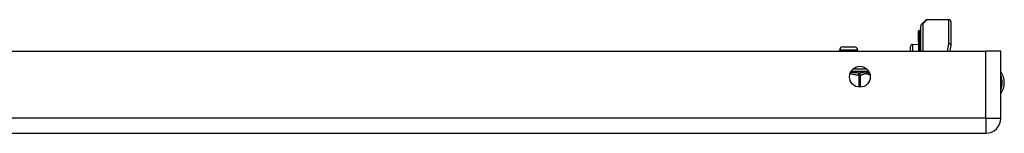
# Model space of a CAD drawing. Header units: inches. Extents: x 4 to 120, y 7 to 65.
# Tile 19 of 83: x 18.24 to 27.85, y 7.29 to 8.4. Entities that reach past the tile are written whole.
import ezdxf

# ---------------------------------------------------------------- set-up
doc = ezdxf.new("R2010")
doc.units = ezdxf.units.IN
doc.header["$MEASUREMENT"] = 0
doc.layers.add('Visible Edges(ANSI)', color=7, linetype='Continuous', lineweight=25)
doc.layers.add('Visible Tangent Edges(ANSI)', color=7, linetype='Continuous', lineweight=25)

msp = doc.modelspace()

# ---------------------------------------------------------------- linework, layer by layer
at = {"layer": 'Visible Edges(ANSI)'}
for p, q in [((27.0363, 8.3524), (27.076, 8.3921)), ((27.3061, 8.3978), (27.0899, 8.3978)), ((27.3258, 8.3781), (27.3258, 8.154)), ((27.0094, 8.2922), (27.0094, 8.2855)), ((27.0094, 8.2855), (27.0094, 8.2068)), ((27.0167, 8.2901), (27.0099, 8.2926)), ((27.0273, 8.306), (27.0273, 8.3134)), ((27.0273, 8.306), (27.0273, 8.2226)), ((27.0305, 8.0933), (27.0305, 8.3385)), ((27.0094, 8.2068), (27.0094, 8.2048)), ((27.0094, 8.2048), (27.0094, 8.2027)), ((27.0094, 8.1854), (27.0094, 8.2027)), ((27.0094, 8.1854), (27.0094, 8.1853)), ((27.0094, 8.1853), (27.0094, 8.1842)), ((27.0094, 8.1842), (27.0094, 8.0933)), ((27.0273, 8.0933), (27.0273, 8.2226)), ((4.04, 8.0933), (27.666, 8.0933)), ((26.2375, 8.0933), (26.2375, 8.1022)), ((26.269, 8.1337), (26.3831, 8.1337)), ((26.4146, 8.0933), (26.4146, 8.1022)), ((26.9305, 8.0933), (26.9305, 8.1373)), ((26.9497, 8.1573), (27.0094, 8.1599)), ((27.3255, 8.1503), (27.3144, 8.0933)), ((27.812, 8.0933), (27.666, 8.0933)), ((27.812, 7.4393), (27.812, 8.0933)), ((26.5131, 7.8985), (26.5131, 7.9106)), ((4.04, 7.2933), (27.666, 7.2933))]:
    msp.add_line(p, q, dxfattribs=at)
msp.add_circle((26.437, 7.8433), 0.1015, dxfattribs=at)
for centre, radius, start, end in [((27.0899, 8.3781), 0.0197, 90, 135), ((27.3061, 8.3781), 0.0197, 0, 90), ((27.0098, 8.2922), 0.000394, 70, 180), ((27.0194, 8.2975), 0.00787, 250, 0), ((27.0312, 8.3134), 0.00394, 100.02047, 180), ((27.0502, 8.3385), 0.0197, 135, 180), ((26.269, 8.1022), 0.0315, 90, 180), ((26.3831, 8.1022), 0.0315, 0, 90), ((26.9505, 8.1373), 0.02, 92.5, 180), ((27.3061, 8.154), 0.0197, 349.05911, 0), ((26.5327, 7.8985), 0.0197, 180, 263.59345), ((27.659, 7.7853), 0.1875, 324.68636, 35.31364), ((26.5283, 7.8594), 0.0197, 78.73139, 83.59345), ((27.666, 7.4393), 0.146, 270, 0)]:
    msp.add_arc(centre, radius, start, end, dxfattribs=at)
at = {"layer": 'Visible Tangent Edges(ANSI)'}
for p, q in [((27.0899, 8.3978), (27.0502, 8.3566)), ((27.3061, 8.1645), (27.3061, 8.3978)), ((27.0099, 8.2926), (27.0099, 8.2858)), ((27.0099, 8.2072), (27.0099, 8.2858)), ((27.0099, 8.2858), (27.0167, 8.2834)), ((27.0167, 8.2834), (27.0167, 8.2901)), ((27.0167, 8.2834), (27.0167, 8.2001)), ((27.0502, 8.3566), (27.0502, 8.0933)), ((27.0094, 8.2027), (27.0167, 8.2001)), ((27.0095, 8.1853), (27.0094, 8.1854)), ((27.0099, 8.1845), (27.0099, 8.0933)), ((27.0167, 8.0933), (27.0167, 8.2001)), ((26.4146, 8.1022), (26.2375, 8.1022)), ((26.9497, 8.1573), (26.9497, 8.0933)), ((27.2929, 8.0933), (27.3061, 8.1645)), ((27.666, 7.4393), (27.666, 8.0933)), ((26.3518, 7.8985), (26.5131, 7.8985)), ((26.5056, 7.9182), (26.3685, 7.9182)), ((26.4283, 7.8789), (26.4272, 7.8594)), ((26.4272, 7.8594), (26.4272, 7.7423)), ((26.4442, 7.8594), (26.4272, 7.8594)), ((26.4442, 7.7421), (26.4442, 7.8594)), ((27.666, 7.4393), (4.04, 7.4393)), ((27.666, 7.4393), (27.666, 7.2933)), ((27.666, 7.4393), (27.812, 7.4393))]:
    msp.add_line(p, q, dxfattribs=at)
at = {"layer": 'Visible Tangent Edges(ANSI)', "flags": 128}
for points in [[(27.0094, 8.2048), (27.0094, 8.2049), (27.0094, 8.205), (27.0094, 8.2051), (27.0095, 8.2052), (27.0095, 8.2053), (27.0095, 8.2054), (27.0095, 8.2055), (27.0096, 8.2056), (27.0096, 8.2057), (27.0096, 8.2058), (27.0096, 8.2059), (27.0097, 8.206), (27.0097, 8.206), (27.0097, 8.2061), (27.0097, 8.2062), (27.0098, 8.2063), (27.0098, 8.2064), (27.0098, 8.2065), (27.0098, 8.2066), (27.0099, 8.2067), (27.0099, 8.2068), (27.0099, 8.2069), (27.0099, 8.207), (27.0099, 8.2072)], [(27.0099, 8.1845), (27.0099, 8.1846), (27.0099, 8.1846), (27.0099, 8.1846), (27.0099, 8.1847), (27.0099, 8.1847), (27.0099, 8.1847), (27.0099, 8.1847), (27.0098, 8.1848), (27.0098, 8.1848), (27.0098, 8.1848), (27.0098, 8.1849), (27.0098, 8.1849), (27.0098, 8.1849), (27.0097, 8.185), (27.0097, 8.185), (27.0097, 8.185), (27.0097, 8.1851), (27.0096, 8.1851), (27.0096, 8.1851), (27.0096, 8.1852), (27.0096, 8.1852), (27.0095, 8.1852), (27.0095, 8.1853), (27.0095, 8.1853)], [(26.4283, 7.8789), (26.4252, 7.879), (26.422, 7.8792), (26.4188, 7.8794), (26.4156, 7.8796), (26.4123, 7.8798), (26.409, 7.8801), (26.4057, 7.8804), (26.4023, 7.8807), (26.399, 7.881), (26.3956, 7.8814), (26.3921, 7.8817), (26.3887, 7.8821), (26.3852, 7.8825), (26.3817, 7.8829), (26.3781, 7.8832), (26.3745, 7.8836), (26.3709, 7.884), (26.3673, 7.8843), (26.3637, 7.8847), (26.36, 7.885), (26.3563, 7.8853), (26.3525, 7.8856), (26.3488, 7.8859), (26.345, 7.8861)], [(26.5305, 7.8789), (26.5283, 7.8793), (26.526, 7.8798), (26.5235, 7.8805), (26.5208, 7.8813), (26.5179, 7.8821), (26.5149, 7.883), (26.5116, 7.8839), (26.508, 7.8848), (26.5043, 7.8855), (26.5002, 7.8862), (26.4959, 7.8865), (26.4914, 7.8867), (26.4866, 7.8865), (26.4817, 7.8862), (26.4766, 7.8855), (26.4715, 7.8848), (26.4662, 7.8839), (26.4609, 7.883), (26.4555, 7.8821), (26.4501, 7.8813), (26.4446, 7.8805), (26.4392, 7.8798), (26.4337, 7.8793), (26.4283, 7.8789)], [(26.3403, 7.8741), (26.344, 7.8737), (26.3476, 7.8732), (26.3512, 7.8726), (26.3548, 7.872), (26.3585, 7.8714), (26.3621, 7.8707), (26.3657, 7.8699), (26.3692, 7.8692), (26.3728, 7.8684), (26.3764, 7.8676), (26.38, 7.8668), (26.3836, 7.8661), (26.3872, 7.8653), (26.3908, 7.8645), (26.3944, 7.8638), (26.398, 7.8631), (26.4017, 7.8625), (26.4053, 7.8619), (26.4089, 7.8613), (26.4126, 7.8608), (26.4162, 7.8603), (26.4199, 7.8599), (26.4235, 7.8596), (26.4272, 7.8594)], [(26.4442, 7.8594), (26.4481, 7.86), (26.452, 7.8609), (26.4559, 7.8621), (26.4598, 7.8635), (26.4636, 7.865), (26.4674, 7.8667), (26.4713, 7.8683), (26.4751, 7.8699), (26.4789, 7.8715), (26.4828, 7.8728), (26.4867, 7.8739), (26.4906, 7.8746), (26.4945, 7.8749), (26.4984, 7.8747), (26.5023, 7.874), (26.5062, 7.873), (26.51, 7.8717), (26.5139, 7.8702), (26.5177, 7.8686), (26.5216, 7.8669), (26.5254, 7.8653), (26.5292, 7.8637), (26.5331, 7.8623), (26.537, 7.8611)]]:
    msp.add_lwpolyline(points, dxfattribs=at)
at = {"layer": 'Visible Tangent Edges(ANSI)'}
msp.add_arc((27.659, 7.7853), 0.1678, 335.74392, 24.25608, dxfattribs=at)
for centre, major_axis, ratio, start_param, end_param in [((27.0098, 8.2855), (-0.000394, 0), 0.969342, 4.363323, 6.283185), ((27.0194, 8.2906), (0.00787, 0), 0.969342, 4.363323, 6.283185), ((27.0312, 8.306), (-0.00394, 0), 0.969342, 4.887279, 6.283185), ((27.0502, 8.3385), (-0.0197, 0), 0.91745, 4.712389, 6.283185), ((27.0502, 8.3385), (-0.0139, 0.0139), 0.852462, 5.41831, 6.283185), ((27.0098, 8.2068), (-0.000394, 0), 0.969342, 4.363323, 6.283185), ((27.0093, 8.185), (0.000287, 0.00027), 0.557787, 0.659501, 0.995927), ((27.0098, 8.1842), (-0.000394, 0), 0.836188, 4.363323, 6.283185), ((27.0194, 8.2072), (0.00787, 0), 0.969342, 4.363323, 6.283185), ((27.0312, 8.2226), (-0.00394, 0), 0.969342, 4.887279, 6.283185), ((27.3061, 8.154), (0.0197, 0), 0.533433, 0, 1.570796), ((27.3061, 8.154), (0.0193, -0.0037), 0.526442, 0, 1.672214), ((26.4272, 7.8594), (-0.0022, 0.0196), 0.864664, 4.615605, 6.089617), ((26.5283, 7.8594), (0.0022, 0.0196), 0.864664, 6.184247, 6.283185)]:
    msp.add_ellipse(centre, major_axis=major_axis, ratio=ratio, start_param=start_param, end_param=end_param, dxfattribs=at)

doc.saveas('drawing.dxf')
